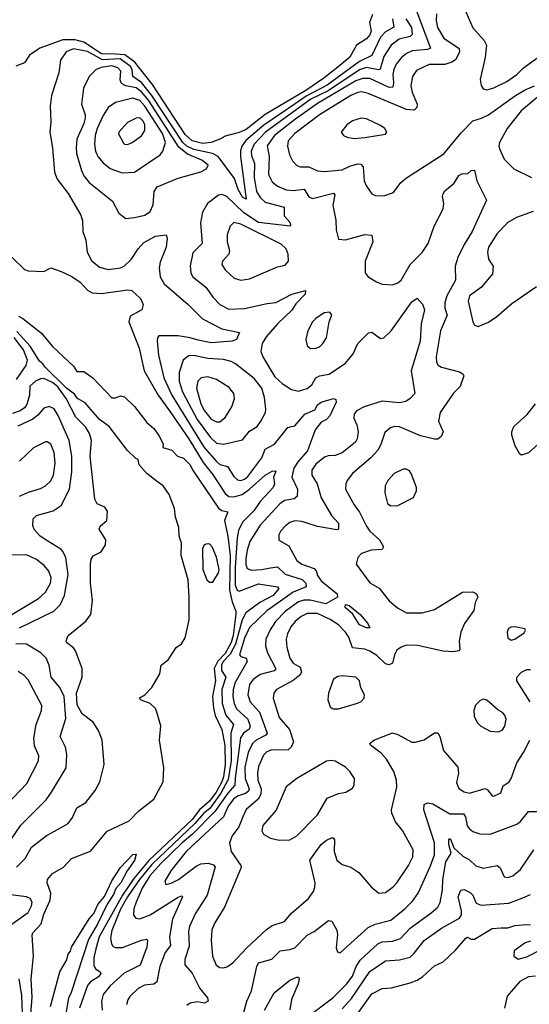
# Model space of a CAD drawing. Extents: x 1550320 to 1685906, y 509093 to 640511.
# Tile 212 of 256: x 1622377 to 1625299, y 546898 to 552551. Entities that reach past the tile are written whole.
import ezdxf

# ---------------------------------------------------------------- set-up
doc = ezdxf.new("R2010")
doc.units = 0

msp = doc.modelspace()

# ---------------------------------------------------------------- linework, layer by layer
at = {"layer": '0CON20XD'}
for points in [[(1624398.9, 552581.1), (1624381.9, 552535), (1624392.5, 552485), (1624385, 552463.5), (1624365, 552441.5), (1624308.1, 552405), (1624270.4, 552335), (1624201.4, 552278.6), (1624121.2, 552215), (1624016.9, 552145), (1623783.3, 552006.7), (1623675, 551920.4), (1623635, 551903.3), (1623555, 551882.5), (1623525, 551864.2), (1623473.8, 551845), (1623425, 551839.2), (1623365, 551854.6), (1623325, 551891.2), (1623138.8, 552178.8), (1623036.1, 552306.1), (1622979.7, 552349.7), (1622925, 552353.2), (1622845, 552354.2), (1622745, 552420.6), (1622695, 552434.1), (1622624.7, 552435.3), (1622492.2, 552387.8), (1622432.4, 552347.6), (1622405, 552302.5), (1622355, 552284.2)], [(1624653, 552595), (1624732.2, 552387.8), (1624715, 552379.2), (1624627.5, 552372.5), (1624595, 552356.8), (1624566.5, 552333.5), (1624535.8, 552295), (1624522.2, 552265), (1624517, 552235), (1624520.9, 552190.8), (1624516.7, 552163.3), (1624495, 552160.5), (1624385, 552212), (1624345, 552213.8), (1624305, 552198.8), (1624085, 552070), (1623951.5, 551975), (1623838.4, 551885), (1623795.5, 551825.5), (1623808, 551765), (1623802.4, 551662.4), (1623825, 551619.5), (1623854.8, 551594.8), (1623905, 551572.9), (1623945, 551569.7), (1624007.4, 551577.4), (1624035, 551534.4), (1624054.7, 551524.7), (1624176.2, 551555), (1624184.4, 551544.4), (1624172.3, 551485), (1624190.3, 551400.3), (1624190.6, 551345), (1624205, 551291.2), (1624245, 551286.9), (1624355, 551317.5), (1624395, 551313.8), (1624401.5, 551275), (1624356.7, 551165), (1624357, 551097), (1624374.4, 551074.4), (1624423.3, 551045), (1624455, 551033.1), (1624515, 551028.6), (1624545, 551040), (1624563.9, 551056.1), (1624615.4, 551145), (1624685, 551214.5), (1624718.1, 551265), (1624752.4, 551365), (1624804.1, 551465), (1624808.2, 551495), (1624800.6, 551535), (1624805, 551550), (1624815, 551568), (1624867.4, 551612.6), (1624895, 551656.7), (1624915, 551667.5), (1624945, 551666.2), (1624965, 551685.7), (1624985, 551687.5), (1624998.6, 551625), (1625025, 551571.2), (1625053.3, 551515), (1624971.1, 551335), (1624925, 551260), (1624888.7, 551185), (1624873.8, 551135), (1624875.4, 551055), (1624826.7, 550965), (1624814.3, 550925), (1624814.7, 550895), (1624827.6, 550855), (1624789.3, 550765), (1624764.7, 550615), (1624766.5, 550585), (1624777.1, 550567.1), (1624795, 550556.5), (1624899.1, 550529.1), (1624917.6, 550517.6), (1624924, 550505), (1624902.7, 550445), (1624864.4, 550405.6), (1624787.3, 550295), (1624777.8, 550245), (1624804, 550185), (1624793, 550157), (1624775, 550142.9), (1624755, 550141.9), (1624675, 550161.5), (1624555, 550213.5), (1624525.4, 550214.6), (1624502.6, 550207.4), (1624470.2, 550179.8), (1624448.3, 550111.7), (1624430.4, 550079.6), (1624390.5, 550035), (1624285, 549945.6), (1624255, 549905.8), (1624246.7, 549885), (1624245.7, 549855), (1624293.8, 549765), (1624325, 549722.9), (1624365, 549643.3), (1624384.4, 549614.4), (1624440.4, 549565), (1624462.5, 549525), (1624455, 549508), (1624392.5, 549505), (1624336.2, 549485), (1624315, 549463.3), (1624306.2, 549425), (1624385, 549318), (1624437, 549287), (1624495, 549213.8), (1624543.8, 549173.8), (1624595, 549144.6), (1624685, 549144.6), (1624755.2, 549164.8), (1624915, 549263.8), (1624975.8, 549265.8), (1624996.7, 549255), (1625003.3, 549235), (1624988, 549205), (1624981.7, 549158.3), (1624928.1, 549085), (1624906.9, 549035), (1624897, 548983), (1624901.2, 548935), (1624895, 548926.7), (1624865, 548921.9), (1624804.3, 548924.3), (1624657.8, 548957.8), (1624595, 548958.8), (1624565, 548948.5), (1624539.9, 548930.1), (1624526.2, 548905), (1624514.3, 548855.7), (1624495, 548845.8), (1624475, 548852.2), (1624425, 548899.6), (1624385.2, 548925.2), (1624355, 548935.8), (1624285.2, 548945.2), (1624263.1, 549005), (1624244.7, 549035), (1624205, 549075.8), (1624157.3, 549107.3)], [(1624766.2, 552585), (1624764.1, 552545), (1624771.8, 552505), (1624809.6, 552445), (1624895.8, 552385.8), (1624898.5, 552365), (1624875, 552320.5), (1624855, 552306.8), (1624815, 552292.5), (1624725, 552293.1), (1624652, 552258), (1624630, 552225), (1624620.1, 552169.9), (1624627.5, 552135), (1624656.5, 552065), (1624653.1, 552046.9), (1624638.6, 552031.4), (1624595, 552035.7), (1624375, 552127.5), (1624336.1, 552136.1), (1624315, 552132.9), (1624275, 552115.2), (1624096, 552005), (1623955, 551897.2), (1623916.6, 551855), (1623912, 551825), (1623923.1, 551775), (1623941.1, 551741.1), (1623965, 551714.4), (1623985.5, 551705.5), (1624035, 551705.4), (1624085, 551682.9), (1624125, 551679.6), (1624225, 551688.5), (1624270.6, 551709.4), (1624315, 551722.7), (1624331.9, 551721.9), (1624345.9, 551705.9), (1624351.1, 551625), (1624365.5, 551595.5), (1624395, 551551.2), (1624415, 551540.8), (1624465, 551539.4), (1624520.9, 551559.1), (1624563.1, 551615), (1624595, 551643.5), (1624808.7, 551781.3), (1624908.1, 551901.9), (1624975, 551970.8), (1625025, 551985.3), (1625065, 552004.7), (1625219.6, 552115), (1625275, 552148.6), (1625328.5, 552171.5)], [(1624934.4, 552595), (1624974.7, 552504.7), (1625040.9, 552430.9), (1625053.8, 552405), (1625046.4, 552335), (1625017.3, 552207.3), (1625022.7, 552172.7), (1625035, 552153.8), (1625055, 552148), (1625095, 552158.9), (1625170.6, 552195), (1625226.5, 552235), (1625265.3, 552274.7), (1625368.8, 552348.8), (1625405, 552371.2), (1625435, 552403.3), (1625454.7, 552415.3), (1625554.6, 552415.4), (1625605, 552434.5), (1625646.7, 552465), (1625695, 552529.2), (1625735, 552560.8)], [(1624515.2, 552555), (1624521.5, 552508.5), (1624475, 552481.2), (1624445, 552450.9), (1624395.6, 552344.4), (1624325, 552310.7), (1624139.7, 552175), (1624019.4, 552110.6), (1623957.1, 552067.1), (1623775.7, 551944.3), (1623673.7, 551856.3), (1623651, 551825), (1623643.1, 551796.9), (1623642.7, 551765), (1623675, 551520), (1623655, 551532.2), (1623629.6, 551575), (1623609, 551639), (1623514.9, 551764.9), (1623482.6, 551782.6), (1623375, 551804.5), (1623335.8, 551825), (1623312.8, 551845), (1623135.1, 552115), (1623075, 552189.3), (1623025, 552223.5), (1623020.9, 552265), (1623012.1, 552282.1), (1622952.5, 552325), (1622850.7, 552320.7), (1622765, 552367.5), (1622685, 552383.5), (1622643.7, 552366.3), (1622610.9, 552319.1), (1622601.2, 552245), (1622558.8, 552115), (1622550.4, 552055), (1622555.6, 551965), (1622550, 551905), (1622565.3, 551815), (1622575.5, 551675), (1622591.5, 551635), (1622655, 551553.1), (1622727.4, 551427.4), (1622736.8, 551395), (1622739.5, 551335), (1622755.5, 551285.5), (1622762.7, 551215), (1622788, 551168), (1622835, 551130), (1622885, 551116.5), (1622955, 551125.9), (1622975, 551134.6), (1623015, 551173.8), (1623055, 551235.5), (1623088.3, 551271.7), (1623155, 551307.1), (1623216.7, 551315), (1623222.9, 551295), (1623216.9, 551245), (1623181.7, 551158.3), (1623176.9, 551126.9), (1623182.9, 551075), (1623205.4, 551035), (1623342.5, 550915), (1623425, 550833.9), (1623535, 550775.4), (1623637.5, 550755), (1623620, 550715), (1623595.4, 550704.6), (1623475, 550696.1), (1623400.9, 550710.9), (1623355, 550724.8), (1623285.3, 550734.7), (1623175, 550735.5), (1623166.5, 550725), (1623164, 550706), (1623171.6, 550625), (1623203.1, 550495), (1623248.1, 550395), (1623435, 550094.2), (1623505, 550013.8), (1623525, 549997.5), (1623569.1, 549985), (1623605, 549928.9), (1623625, 549908.8), (1623645, 549905.3), (1623665, 549912.6), (1623685, 549928.8), (1623765.5, 550034.5), (1623784.8, 550085.2), (1623837.2, 550112.8), (1623915, 550209.4), (1623935, 550214.4), (1623955, 550219.4), (1624011.8, 550285), (1624069.5, 550310.5), (1624085, 550338.5), (1624105, 550355.4), (1624176.4, 550376.4), (1624189.8, 550369.8), (1624190.9, 550355), (1624155, 550275.8), (1624135, 550256), (1624105, 550239.2), (1624070, 550195), (1624027.1, 550075), (1623973.4, 550015), (1623948.1, 549975), (1623937.6, 549925), (1623969.8, 549855), (1623967.6, 549812.4), (1623951, 549799), (1623895, 549790.7), (1623868.7, 549771.3), (1623755, 549648.5), (1623697.1, 549555), (1623681.2, 549505), (1623673.8, 549456.2), (1623672.8, 549422.8), (1623680.1, 549400.1), (1623705, 549390.3), (1623765, 549393.8), (1623815.6, 549404.4), (1623855, 549408.5), (1623898.1, 549368.1), (1623997.2, 549337.2), (1624017.5, 549315), (1624019.1, 549295), (1623945, 549264.8), (1623793.6, 549156.4), (1623695, 549060.7), (1623665, 548999.5), (1623637.3, 548905), (1623644.1, 548894.1), (1623675.6, 548885), (1623680.4, 548865), (1623611.9, 548745), (1623601, 548705), (1623599.3, 548665), (1623606, 548625), (1623619.8, 548595), (1623684.3, 548534.3), (1623699, 548495), (1623692.5, 548477.5), (1623659.7, 548455), (1623643.2, 548426.8), (1623613, 548197)], [(1624590, 552555), (1624622.7, 552505), (1624626.8, 552465), (1624615.2, 552454.8), (1624552, 552438), (1624507.2, 552405), (1624465, 552338.8), (1624443.8, 552266.2), (1624435, 552262.4), (1624365, 552276.7), (1624325, 552263.1), (1624145, 552141.6), (1624046.5, 552095), (1623785.5, 551904.5), (1623721.4, 551835), (1623703.8, 551795), (1623705, 551770), (1623723.5, 551725), (1623720.5, 551645), (1623734.8, 551565), (1623755, 551530.3), (1623785, 551503.8), (1623893.5, 551475), (1623892.9, 551425), (1623925, 551388.8), (1623930, 551375), (1623926.7, 551365), (1623745, 551386.5), (1623661, 551441), (1623565, 551536), (1623535, 551547.9), (1623516.7, 551543.3), (1623452.9, 551495), (1623424.4, 551445), (1623413.5, 551385), (1623423.6, 551266.4), (1623368.5, 551211.5), (1623353.3, 551136.7), (1623357.9, 551095), (1623369.5, 551075), (1623444.2, 551014.2), (1623485.5, 550955), (1623523.6, 550915), (1623575, 550888), (1623665, 550892.1), (1623795, 550921.1), (1623845, 550926.1), (1623938, 550975), (1624016.2, 550995), (1624014.4, 550975), (1623960.3, 550919.7), (1623937.2, 550882.8), (1623855, 550803.8), (1623790.1, 550729.9), (1623767.8, 550692.2), (1623759.2, 550645), (1623770, 550615), (1623839.3, 550499.3), (1623882, 550462), (1623935, 550427.8), (1623975, 550418.4), (1624025, 550433.1), (1624052.7, 550455), (1624074.7, 550495), (1624095, 550506.4), (1624151.9, 550515), (1624245, 550577.9), (1624287.9, 550632.1), (1624315, 550690.8), (1624376.8, 550753.2), (1624395, 550757.1), (1624445, 550720.5), (1624465.3, 550724.7), (1624506.1, 550763.9), (1624625, 550930.6), (1624655, 550951.2), (1624687, 550917), (1624698.1, 550885), (1624679.4, 550805), (1624672.5, 550705), (1624620.8, 550535), (1624642, 550405), (1624616, 550375), (1624591.7, 550358.3), (1624555, 550351.1), (1624455, 550360.3), (1624352.2, 550327.8), (1624308.6, 550305), (1624293.8, 550285), (1624293.1, 550263.1), (1624310, 550225), (1624318.2, 550185), (1624312.5, 550145), (1624302.7, 550125), (1624225, 550064.6), (1624185, 550048.8), (1624145, 550047.5), (1624125, 550038.5), (1624075, 549997.9), (1624052, 549965), (1624052.3, 549935), (1624083.3, 549885), (1624104.7, 549805), (1624164.3, 549704.3), (1624205, 549660), (1624205, 549626.2), (1624195, 549622.5), (1624085, 549641.4), (1623995, 549670.3), (1623955, 549674), (1623926.2, 549663.8), (1623900.5, 549645), (1623873.6, 549616.3), (1623862.7, 549592.7), (1623862.4, 549562.4), (1623920.6, 549530.6), (1623965.4, 549445), (1623995, 549425.3), (1624065, 549400.4), (1624076.8, 549386.8), (1624085, 549359.2), (1624105, 549328.2), (1624196.9, 549255), (1624199.2, 549235), (1624133, 549197), (1624041.4, 549218.6), (1624005, 549218.4), (1623975, 549209), (1623900.5, 549155), (1623843.1, 549095), (1623811.9, 549048.1), (1623788.2, 548995), (1623785.3, 548955), (1623796.8, 548915), (1623845.8, 548824.2), (1623835, 548811.9), (1623755, 548791.9), (1623715, 548761.8), (1623695.2, 548734.8), (1623684.8, 548675), (1623698, 548635), (1623751.4, 548575), (1623795.8, 548455), (1623787.4, 548442.6), (1623732.7, 548415), (1623711.4, 548395), (1623686.7, 548343.3), (1623668.3, 548258.3), (1623670.3, 548195), (1623692.8, 548135), (1623689.2, 548120.8), (1623672.2, 548107.8), (1623625, 548092.1), (1623603.3, 548075), (1623572.7, 548035), (1623545.8, 547974.2), (1623331.9, 547775), (1623242.5, 547665), (1623208.6, 547605), (1623215, 547586.2), (1623245, 547592.9), (1623286.7, 547615), (1623388.7, 547691.3), (1623415.2, 547704.8), (1623457.9, 547707.9), (1623488.4, 547698.4), (1623497.8, 547687.8), (1623452.2, 547525), (1623382.9, 547417.1), (1623349.5, 547345), (1623344.7, 547315), (1623349.2, 547230.8), (1623323.9, 547155), (1623323.3, 547125), (1623365.8, 547075.8), (1623409.1, 546989.1), (1623453.3, 546935), (1623456.7, 546915), (1623435.7, 546904.3), (1623395, 546911.1), (1623355, 546904.4), (1623335, 546891.4)], [(1622985, 551410), (1623035, 551414.7), (1623095, 551428.5), (1623125, 551449.4), (1623141.7, 551488.3), (1623147.5, 551565), (1623165, 551590.5), (1623285, 551641.2), (1623415, 551677.9), (1623447.1, 551695), (1623456.4, 551715), (1623421.2, 551745), (1623338.1, 551778.1), (1623288.7, 551818.7), (1623115, 552088.5), (1623075, 552136.6), (1623045, 552160.1), (1622985, 552170.5), (1622961.2, 552185), (1622952.6, 552205), (1622955.7, 552255), (1622939.6, 552275), (1622905, 552284.8), (1622843.3, 552276.7), (1622814.7, 552265.3), (1622775.7, 552225), (1622742.3, 552157.7), (1622730.5, 552065), (1622752.1, 552005), (1622751.8, 551985), (1622744.2, 551955), (1622704.1, 551865), (1622699.6, 551815), (1622702.6, 551782.6), (1622730, 551685), (1622745, 551654.4), (1622775, 551616.4), (1622909.1, 551509.1), (1622945, 551440), (1622985, 551410)], [(1625367.9, 552125), (1625252.2, 552027.8), (1625171.3, 551925), (1625127.9, 551845), (1625123.6, 551825), (1625129.1, 551805), (1625155, 551749.4), (1625210, 551695), (1625312, 551645)], [(1622965, 551670.9), (1623035, 551674.5), (1623181.9, 551775), (1623196.5, 551795), (1623212, 551845), (1623195, 551896.7), (1623095, 552053.7), (1623065, 552085.8), (1623025, 552099.8), (1622925, 552076.1), (1622884.2, 552045.8), (1622855, 552000), (1622821, 551925), (1622809.2, 551885), (1622805.7, 551835), (1622811.4, 551795), (1622825.2, 551765.2), (1622855, 551729.6), (1622895, 551696.4), (1622965, 551670.9)], [(1622995, 551834.5), (1623022, 551845), (1623075, 551884.4), (1623095, 551913.8), (1623095, 551946), (1623085, 551967.8), (1623065, 551986.5), (1623045, 551984.3), (1622995, 551959.4), (1622945.6, 551905), (1622943.1, 551895), (1622971.1, 551841.1), (1622977.5, 551835), (1622995, 551834.5)], [(1624295, 551869.2), (1624355, 551874.2), (1624475, 551892.5), (1624482.5, 551905), (1624470, 551925), (1624445, 551943.8), (1624365, 551980.8), (1624335, 551985.8), (1624285, 551970.8), (1624253, 551947), (1624220, 551905), (1624233.3, 551885), (1624255, 551876), (1624295, 551869.2)], [(1625321.5, 551448.5), (1625225.3, 551414.7), (1625175, 551386.5), (1625115, 551322.9), (1625065.6, 551245), (1625058.9, 551215), (1625064.4, 551175), (1625091.1, 551135), (1625087.8, 551092.2), (1625025, 551015.6), (1624955, 550965.6), (1624947.5, 550935), (1624975.7, 550815.7), (1624985, 550796.7), (1625005, 550788.8), (1625065, 550814.2), (1625113.2, 550846.8), (1625199.5, 550920.5), (1625340.8, 551019.2)], [(1623645, 551055.4), (1623695, 551063.2), (1623855, 551131.5), (1623899.6, 551140.4), (1623918.1, 551165), (1623915.8, 551204.2), (1623904.4, 551235), (1623875, 551262.5), (1623645, 551377.5), (1623605, 551386.5), (1623584, 551366), (1623565.4, 551315), (1623566.1, 551275), (1623578.8, 551225), (1623576.4, 551205), (1623540, 551165), (1623535.7, 551145), (1623555, 551114.2), (1623606.2, 551066.2), (1623645, 551055.4)], [(1622333.9, 551185), (1622405, 551115.8), (1622425, 551109.2), (1622515, 551104), (1622555, 551126.2), (1622615, 551105.8), (1622675, 551075.5), (1622723.2, 551043.2), (1622765, 550996.9), (1622792, 550982), (1622845, 550978.2), (1622995, 550999.4), (1623018.8, 550995), (1623069.8, 550949.8), (1623084.1, 550915.9), (1623076, 550885), (1623010.9, 550849.1), (1623003.1, 550815), (1623060.8, 550665), (1623090, 550535), (1623170.4, 550395), (1623235, 550304.7), (1623345.5, 550145), (1623427.9, 550007.9), (1623482.1, 549942.1), (1623555, 549830.7), (1623575, 549813.7), (1623605, 549810.7), (1623652.2, 549825), (1623694.8, 549855), (1623785, 549936), (1623825, 549958.6), (1623841.2, 549961.2), (1623846, 549956), (1623832.5, 549925), (1623838.2, 549885), (1623829.7, 549865), (1623755, 549783.8), (1623719.7, 549730.3), (1623654.1, 549665), (1623631.6, 549618.4), (1623623.6, 549576.4), (1623612.2, 549405), (1623612.8, 549305), (1623623.1, 549275), (1623635, 549270.2), (1623745, 549310.9), (1623855.2, 549295.3), (1623862.7, 549285), (1623830.5, 549245), (1623752.9, 549205), (1623672.8, 549145), (1623652.9, 549105), (1623614.1, 548965), (1623582.6, 548907.5), (1623543.7, 548865), (1623533.5, 548845), (1623534.5, 548815), (1623559.3, 548775), (1623535.4, 548705), (1623537.5, 548625), (1623558.6, 548558.6), (1623602.7, 548505), (1623586.4, 548455), (1623588.8, 548295), (1623572, 548188), (1623530.6, 548109.5), (1623467.7, 548022.3), (1623432.2, 547995), (1623381.8, 547935), (1623135, 547700), (1623064, 547615), (1622995.6, 547515), (1622955, 547443.7), (1622905, 547321.1), (1622896.6, 547276.6), (1622902.7, 547245), (1622911.1, 547231.1), (1622924, 547224), (1622966.1, 547223.9), (1623075, 547266.1), (1623105, 547272), (1623110, 547265), (1623105.3, 547225.3), (1623067, 547123), (1622975, 547076.7), (1622895.2, 547004.8), (1622855.4, 546955), (1622846.1, 546915), (1622850, 546865)], [(1624045, 550662), (1624075, 550664.3), (1624095, 550672.5), (1624115, 550692), (1624135.6, 550725), (1624152, 550815), (1624165.7, 550855), (1624155, 550871.2), (1624122.3, 550867.7), (1624075, 550836), (1624056, 550815), (1624028.6, 550765), (1624016.9, 550715), (1624025, 550677.5), (1624045, 550662)], [(1622368.8, 550848.8), (1622395.2, 550835.2), (1622500.9, 550750.9), (1622564.8, 550674.8), (1622685, 550561.5), (1622705, 550530.7), (1622745, 550530.9), (1622795.2, 550495.2), (1622905, 550380), (1622925, 550379.4), (1622955, 550390.8), (1622978, 550385), (1623035, 550329.2), (1623105, 550238), (1623145, 550203.8), (1623175, 550163.8), (1623200, 550115), (1623196.7, 550095), (1623249.5, 550079.5), (1623281.2, 550045), (1623315, 550033.8), (1623354.4, 549995), (1623367, 549967), (1623516.1, 549746.1), (1623535, 549732.7), (1623570, 549725), (1623550.4, 549675), (1623571, 549585), (1623584.4, 549475), (1623579, 549275), (1623595, 549208.9), (1623615.8, 549155.8), (1623616.7, 549136.7), (1623600.3, 549015), (1623588.6, 548975), (1623555, 548912.3), (1623511.9, 548868.1), (1623491.7, 548825), (1623500.1, 548755), (1623482.3, 548665), (1623487.2, 548597.2), (1623498.1, 548555), (1623535.5, 548475.5), (1623553.2, 548383.2), (1623555.2, 548275), (1623545.8, 548204.2), (1623536, 548175), (1623503.9, 548115), (1623465, 548063.3), (1623407.9, 548015), (1623365, 547957.9), (1623117.4, 547722.6), (1623030.4, 547619.6), (1622966.1, 547525), (1622832.7, 547285), (1622813.9, 547216.1), (1622801.5, 547165), (1622801.6, 547121.6), (1622811.2, 547101.2), (1622837.8, 547085), (1622842.7, 547075), (1622828.4, 547055), (1622783, 547027), (1622765.2, 547005), (1622719.6, 546875)], [(1622429.6, 546695), (1622449, 546939), (1622443.1, 547045), (1622454.8, 547175), (1622448.2, 547295), (1622452.4, 547307.6), (1622500.6, 547359.4), (1622515.3, 547415), (1622551.9, 547495), (1622554.2, 547535), (1622534.4, 547595), (1622535.8, 547615), (1622565, 547649.2), (1622628, 547685), (1622674, 547735), (1622783.5, 547776.5), (1622878.9, 547891.1), (1623005, 547951.5), (1623060.6, 548009.4), (1623145, 548074.6), (1623199, 548175), (1623203.9, 548256.1), (1623177.5, 548415), (1623185.8, 548495.8), (1623163.3, 548575), (1623155, 548596.7), (1623125.5, 548625.5), (1623073.2, 548643.2), (1623062.5, 548655), (1623093.3, 548675), (1623135, 548717.5), (1623180, 548795), (1623187.5, 548845), (1623227.5, 548875), (1623273.9, 548946.1), (1623305, 548967.5), (1623325, 549001.2), (1623348.8, 549105), (1623348.9, 549235), (1623342, 549335), (1623303.2, 549475), (1623303.8, 549545), (1623291.2, 549585), (1623288.8, 549635), (1623270, 549695), (1623263.8, 549745), (1623233.3, 549825), (1623200, 549875), (1623166.8, 549896.8), (1623105, 549946), (1623061.2, 549995), (1623056.7, 550025), (1623041.8, 550031.8), (1622995, 550077.5), (1622889.4, 550215), (1622835, 550256), (1622751.8, 550351.8), (1622708.9, 550375), (1622690.3, 550400.3), (1622645, 550436), (1622523.2, 550555), (1622510, 550575), (1622489.3, 550589.3), (1622437, 550677), (1622360.4, 550760.4)], [(1622359, 550485), (1622413.6, 550565), (1622420.6, 550595), (1622397.8, 550655), (1622345, 550726.1)], [(1623545, 550114.3), (1623655, 550139.4), (1623695, 550187.5), (1623738.1, 550215), (1623759.4, 550245), (1623785.4, 550294.6), (1623787.5, 550315), (1623781.3, 550381.3), (1623765.5, 550435.5), (1623721.3, 550491.3), (1623615, 550574.7), (1623588.3, 550588.3), (1623545, 550600), (1623455, 550604.8), (1623375, 550622.9), (1623345, 550620.5), (1623313.5, 550595), (1623290.3, 550525), (1623291.7, 550475), (1623311, 550415), (1623394.8, 550255), (1623471.4, 550151.4), (1623505, 550120), (1623545, 550114.3)], [(1622357.5, 547685), (1622407.3, 547735), (1622445, 547799.5), (1622528.6, 547865), (1622654.6, 547935.4), (1622679.6, 547970.4), (1622705, 548025.7), (1622755, 548056.9), (1622808.9, 548125), (1622835.6, 548175), (1622860.6, 548275), (1622849.5, 548415), (1622830, 548465), (1622797, 548517), (1622734.8, 548564.8), (1622706.3, 548616.3), (1622702.9, 548685), (1622734.5, 548775), (1622734.6, 548825), (1622697, 548927), (1622684.6, 548945), (1622644.3, 548975), (1622642.9, 548985), (1622655, 549016), (1622754.4, 549095.6), (1622784.2, 549135), (1622793.3, 549216.7), (1622782.5, 549315), (1622782.5, 549425), (1622786.8, 549453.2), (1622797.7, 549472.3), (1622843.3, 549495), (1622868.8, 549535), (1622871.2, 549565), (1622832, 549625), (1622837.5, 549642.5), (1622876.2, 549675), (1622879.4, 549729.4), (1622865, 549752), (1622821.7, 549771.7), (1622808.3, 549798.3), (1622780.8, 550045), (1622789.1, 550135), (1622777.2, 550175), (1622753.5, 550213.5), (1622698.3, 550268.3), (1622642.5, 550375), (1622595, 550443), (1622565, 550467.1), (1622515, 550490.5), (1622495, 550488.4), (1622466.7, 550475), (1622435, 550446.5), (1622432.4, 550395), (1622417.9, 550342.1), (1622405, 550323.1), (1622378.6, 550305), (1622335, 550288.9)], [(1623505, 550241.2), (1623525, 550241.5), (1623555, 550266.9), (1623592.6, 550327.4), (1623608.5, 550375), (1623605.4, 550405), (1623578.5, 550438.5), (1623505.7, 550485), (1623455, 550499.6), (1623418, 550495), (1623397.9, 550475), (1623390.5, 550435), (1623414.4, 550345), (1623435.7, 550305), (1623475, 550258), (1623505, 550241.2)], [(1622375, 549059.8), (1622572.9, 549155), (1622608, 549192), (1622634.1, 549245), (1622654.8, 549365), (1622641.9, 549461.9), (1622625.9, 549495.9), (1622611.5, 549511.5), (1622537.6, 549557.6), (1622493.1, 549585), (1622462, 549622), (1622452.7, 549645), (1622454.6, 549685.4), (1622473.3, 549705), (1622568.2, 549731.8), (1622615, 549761.4), (1622661.9, 549855), (1622675.2, 549955), (1622674.7, 550045.3), (1622660.8, 550135), (1622597.8, 550277.8), (1622575, 550315.6), (1622545, 550330), (1622515, 550320.6), (1622480.4, 550279.6), (1622452.5, 550257.5), (1622365, 550216.2)], [(1625365, 550126.2), (1625295, 550063.3), (1625255, 550050), (1625245, 550056.7), (1625218.6, 550105), (1625198.8, 550165), (1625198.8, 550185), (1625210, 550215), (1625286.6, 550283.4), (1625334.3, 550345)], [(1622375.7, 549814.3), (1622427.9, 549837.9), (1622495, 549858.8), (1622525, 549874.5), (1622555, 549903.1), (1622570.7, 549935), (1622580, 550005), (1622574.1, 550065), (1622555, 550114.3), (1622535, 550127.8), (1622525, 550127.5), (1622455, 550092.5), (1622375, 550015.5)], [(1624505, 549759.2), (1624545, 549762), (1624635, 549806.7), (1624651.2, 549845), (1624651.2, 549865), (1624622, 549945), (1624611.2, 549961.2), (1624595, 549970), (1624575, 549970), (1624524.2, 549945), (1624486.9, 549905), (1624472.2, 549875), (1624471.1, 549835), (1624485, 549773.3), (1624505, 549759.2)], [(1623465, 549321.3), (1623485, 549321.4), (1623516.5, 549375), (1623520.2, 549395), (1623505.2, 549465), (1623481.1, 549525), (1623465, 549541.2), (1623445, 549540.4), (1623433.8, 549535), (1623424.2, 549515), (1623425.8, 549395), (1623450.2, 549335), (1623465, 549321.3)], [(1622293.3, 549113.3), (1622485, 549228.4), (1622525.2, 549264.8), (1622553.5, 549315), (1622556.8, 549346.8), (1622542.7, 549385), (1622516.8, 549416.8), (1622472.4, 549452.4), (1622415, 549477.9), (1622305, 549476.8)], [(1624365, 549058.6), (1624325, 549076.9), (1624287.3, 549137.3), (1624242.9, 549175), (1624245, 549193.3), (1624265, 549187.5), (1624329.5, 549135), (1624373.1, 549085), (1624385, 549060), (1624365, 549058.6)], [(1624157.3, 549107.3), (1624085, 549141), (1624025, 549142.1), (1623990, 549125), (1623956.2, 549095), (1623932.2, 549065), (1623911.3, 549025), (1623905.3, 548995), (1623908.9, 548948.9), (1623924.7, 548885), (1623945, 548856.9), (1623984.3, 548834.3), (1623992.4, 548805), (1623983.4, 548786.6), (1623944, 548756), (1623850, 548705), (1623834.5, 548685), (1623830.4, 548655), (1623865.3, 548545.3), (1623924.5, 548475), (1623946.1, 548405), (1623934, 548375), (1623915, 548356.1), (1623821.1, 548358.9), (1623793.4, 548346.6), (1623775, 548327.8), (1623746.8, 548263.2), (1623739.3, 548225), (1623742.7, 548185), (1623760.6, 548135), (1623760, 548105), (1623744.3, 548075.7), (1623675, 548016.4), (1623656.8, 547975), (1623632.7, 547917.3), (1623595.4, 547865), (1623580.4, 547825), (1623589.6, 547775), (1623644.4, 547695), (1623646.9, 547683.1), (1623550.7, 547455), (1623495, 547365.7), (1623478.9, 547325), (1623474.6, 547265), (1623483.1, 547175), (1623503.4, 547123.4), (1623525, 547109.4), (1623545, 547107.5), (1623565, 547112.5), (1623596.8, 547133.2), (1623678.5, 547221.5), (1623792, 547328), (1623825, 547350), (1623895, 547372.9), (1623935, 547421.5), (1624032.2, 547505), (1624060.6, 547545), (1624069.5, 547570.5), (1624070.9, 547595), (1624040.9, 547725), (1624105.5, 547815), (1624135, 547839.5), (1624165, 547854), (1624175, 547853.3), (1624182.5, 547842.5), (1624178.9, 547775), (1624194.6, 547724.6), (1624225, 547701.1), (1624275.4, 547685.4), (1624321.2, 547655), (1624391.3, 547571.3), (1624436.1, 547536.1), (1624475, 547539.2), (1624519.4, 547575), (1624540, 547595), (1624606.4, 547695), (1624630.4, 547745), (1624632.2, 547785), (1624572, 547895), (1624530.8, 547945), (1624510, 547995), (1624508.9, 548015), (1624539.2, 548145), (1624537.8, 548185), (1624521.3, 548235), (1624479.7, 548305), (1624448.8, 548338.8), (1624388, 548385), (1624383.8, 548395), (1624408, 548415), (1624515, 548456.7), (1624545, 548447.3), (1624625, 548403.6), (1624645, 548402.1), (1624695, 548416.7), (1624755, 548455.7), (1624775, 548456), (1624786, 548436), (1624807.3, 548355), (1624888.8, 548258.8), (1624892.9, 548225), (1624882, 548172), (1624895, 548137.5), (1624925, 548117.5), (1624955, 548110), (1625046.3, 548136.3), (1625058.7, 548128.7), (1625085, 548093.8), (1625095, 548092), (1625135, 548111.2), (1625148.6, 548151.4), (1625183.8, 548175), (1625195, 548193.3), (1625227.5, 548285), (1625266.2, 548343.8), (1625301.8, 548415)], [(1625195, 548988.8), (1625215, 548994.2), (1625269.5, 549030.5), (1625277.5, 549045), (1625273, 549053), (1625215, 549064), (1625195, 549063.8), (1625180, 549055), (1625172, 549035), (1625175, 549002.5), (1625195, 548988.8)], [(1622647.7, 548332.3), (1622638.8, 548375), (1622608.2, 548435), (1622641.2, 548538.8), (1622632.4, 548665), (1622607.4, 548717.4), (1622557.9, 548775), (1622545.5, 548845), (1622529.1, 548885), (1622497.5, 548915), (1622415, 548965.3), (1622355, 548966.9)], [(1622303.1, 548045), (1622417.5, 548165), (1622484.5, 548295), (1622485.6, 548325), (1622461.7, 548381.7), (1622456.8, 548425), (1622471.4, 548505), (1622502.1, 548585), (1622503.7, 548613.7), (1622425, 548760.6), (1622403.1, 548785), (1622368.7, 548808.7)], [(1624175, 548593.8), (1624205, 548594.2), (1624313.9, 548626.1), (1624335, 548636.7), (1624351.2, 548655), (1624353.8, 548675), (1624332, 548715), (1624326, 548755), (1624305, 548776), (1624225, 548783.8), (1624200.5, 548779.5), (1624176.4, 548763.6), (1624148, 548685), (1624143.3, 548645), (1624157.5, 548605), (1624175, 548593.8)], [(1625303.9, 548635), (1625227.8, 548755), (1625228.1, 548775), (1625255, 548805.6), (1625285, 548820), (1625305, 548820)], [(1625125, 548462), (1625145, 548473.8), (1625158, 548495), (1625165.7, 548535), (1625157.6, 548557.6), (1625145, 548573.8), (1625117.7, 548587.7), (1625055, 548644.3), (1625035, 548649.4), (1625015, 548640), (1624990.8, 548615), (1624980.6, 548585), (1624982.1, 548552.1), (1625000, 548515), (1625021.2, 548495), (1625075, 548466.7), (1625125, 548462)], [(1622325, 547841.5), (1622383.8, 547926.2), (1622528, 548072), (1622559.5, 548115), (1622643.5, 548255), (1622647.7, 548332.3)], [(1623865, 547840.8), (1623925, 547842.9), (1623965, 547864.3), (1624084.4, 547985), (1624139.2, 548080.8), (1624205, 548108.9), (1624246.7, 548115), (1624285, 548138.8), (1624294.2, 548155), (1624296, 548195), (1624270, 548235), (1624245, 548259.4), (1624185, 548294.4), (1624165, 548298.1), (1624136.6, 548293.4), (1623965, 548194.3), (1623903.7, 548146.3), (1623846.9, 548013.1), (1623771.1, 547925), (1623764.4, 547894.4), (1623773.8, 547875), (1623815, 547850.8), (1623865, 547840.8)], [(1623613, 548197), (1623609.8, 548155), (1623569.4, 548110.6), (1623495.6, 548004.4), (1623367.2, 547875), (1623307.4, 547825), (1623185, 547705.4), (1623123.5, 547635), (1623078, 547565), (1623044.3, 547485), (1623031.9, 547445), (1623029.5, 547409.5), (1623042.2, 547392.2), (1623065, 547389.2), (1623125, 547411.4), (1623285, 547513.8), (1623305, 547520), (1623310.8, 547515), (1623252.7, 547387.3), (1623235.2, 547285), (1623241.6, 547235), (1623211.6, 547195), (1623180.3, 547115), (1623162.9, 547027.1), (1623145.7, 547014.3), (1623093, 547007), (1623055, 546988.8), (1623007.6, 546942.4), (1622996, 546924), (1622989.1, 546895)], [(1623646.7, 546795), (1623678.4, 546915), (1623705.3, 546975), (1623735.8, 547114.2), (1623746.9, 547135), (1623823, 547157), (1623870, 547205), (1623925, 547211.5), (1623955, 547222.9), (1624025, 547294.4), (1624065, 547316.7), (1624148, 547378), (1624165.8, 547375.8), (1624195, 547323.3), (1624198.3, 547298.3), (1624191.1, 547221.1), (1624198.3, 547198.3), (1624215, 547194), (1624375, 547339.1), (1624415, 547358.8), (1624505, 547380.4), (1624584.6, 547445), (1624629.6, 547490.4), (1624661.3, 547535), (1624732, 547692), (1624755.3, 547755), (1624756, 547825), (1624694.7, 548015), (1624695, 548045.6), (1624715, 548054.7), (1624745, 548049.2), (1624842.2, 547992.2), (1624921.3, 547991.3), (1624932.1, 547975), (1624943.2, 547923.2), (1624955, 547905.6), (1624975, 547890), (1625015, 547877.1), (1625074.6, 547875.4), (1625228, 547932), (1625245.8, 547945), (1625294.7, 548005.3), (1625345, 548004.5)], [(1624025.8, 546824.2), (1624172.1, 546935), (1624253.4, 547015), (1624285, 547059.1), (1624305.2, 547115), (1624328.8, 547151.2), (1624430.4, 547245), (1624455, 547256.9), (1624515, 547260), (1624559.4, 547275), (1624616.4, 547335), (1624736.5, 547423.5), (1624773.6, 547455), (1624788, 547482), (1624801.2, 547555), (1624802.4, 547615), (1624821.1, 547715), (1624850, 547765), (1624837.1, 547815), (1624836.7, 547845), (1624845, 547849.2), (1624847.8, 547845), (1624866.2, 547796.2), (1624917.7, 547747.7), (1624956.4, 547726.3), (1624992.7, 547692.7), (1625035, 547680), (1625114.4, 547694.4), (1625131.1, 547681.1), (1625155, 547630), (1625175, 547625.6), (1625205, 547634.5), (1625248.7, 547671.3), (1625324.4, 547785.6)], [(1622554, 546886), (1622606.1, 547085), (1622647.7, 547152.3), (1622653.8, 547185), (1622667.5, 547202.5), (1622674.5, 547225), (1622775, 547388.8), (1622801.2, 547418.8), (1622825, 547470), (1622862.9, 547517.1), (1622905, 547606.7), (1622955, 547682.5), (1623025, 547757.5), (1623045, 547760), (1623035, 547723.3), (1622992.5, 547665), (1622955.6, 547595), (1622928.1, 547561.9), (1622915, 547528.8), (1622877.2, 547472.8), (1622825, 547361.2), (1622770.9, 547269.1), (1622671.8, 546965), (1622656.7, 546933.3), (1622637, 546823)], [(1622325.8, 547354.2), (1622424.6, 547425), (1622445, 547463.1), (1622448.6, 547485), (1622436.2, 547505), (1622415, 547514.2), (1622245, 547535.8)], [(1624225, 546872.2), (1624279.3, 546930.7), (1624385, 547085.3), (1624475, 547146.7), (1624555, 547152.2), (1624615, 547167.9), (1624639.4, 547190.6), (1624695.5, 547264.5), (1624795, 547335.3), (1624898.2, 547391.8), (1624909.1, 547410.9), (1624910.5, 547435), (1624891.8, 547515), (1624906.8, 547553.2), (1624925, 547557.8), (1624960.1, 547540.1), (1624974.2, 547524.2), (1624995, 547477.8), (1625022.8, 547467.2), (1625181.7, 547478.3), (1625261.5, 547508.5), (1625305, 547527.5)], [(1624319.2, 546850.8), (1624395, 546958.8), (1624455, 546989.5), (1624508.3, 546991.7), (1624615, 547020.2), (1624655, 547037), (1624685.8, 547055), (1624755, 547119.4), (1624805, 547140.8), (1624875, 547207.7), (1624935, 547278.1), (1624945, 547282.5), (1624965, 547271.2), (1624985, 547271.2), (1625085, 547333.8), (1625137.5, 547337.5), (1625175, 547336.7), (1625215, 547350), (1625285, 547356.9), (1625305, 547354.2)], [(1625305, 547260), (1625275, 547251.2), (1625212.5, 547205), (1625210, 547175), (1625235, 547157.5), (1625285, 547171.2), (1625375, 547216.2)], [(1622368.1, 546451.8), (1622385, 546488.9), (1622399, 546545), (1622399.9, 546625), (1622371.7, 546681.7), (1622393.9, 546795), (1622389.3, 546949.3), (1622373.5, 547045)], [(1623779.6, 546865), (1623835, 546964.5), (1623925, 547035.6), (1623965, 547054.2), (1623975, 547053.8), (1623980, 547045), (1623973.2, 547015), (1623935.8, 546925), (1623925.3, 546865.3)], [(1625335, 547060), (1625295, 547056.2), (1625245, 547028.8), (1625171.2, 546945), (1625156, 546876)]]:
    msp.add_lwpolyline(points, dxfattribs=at)

doc.saveas('drawing.dxf')
